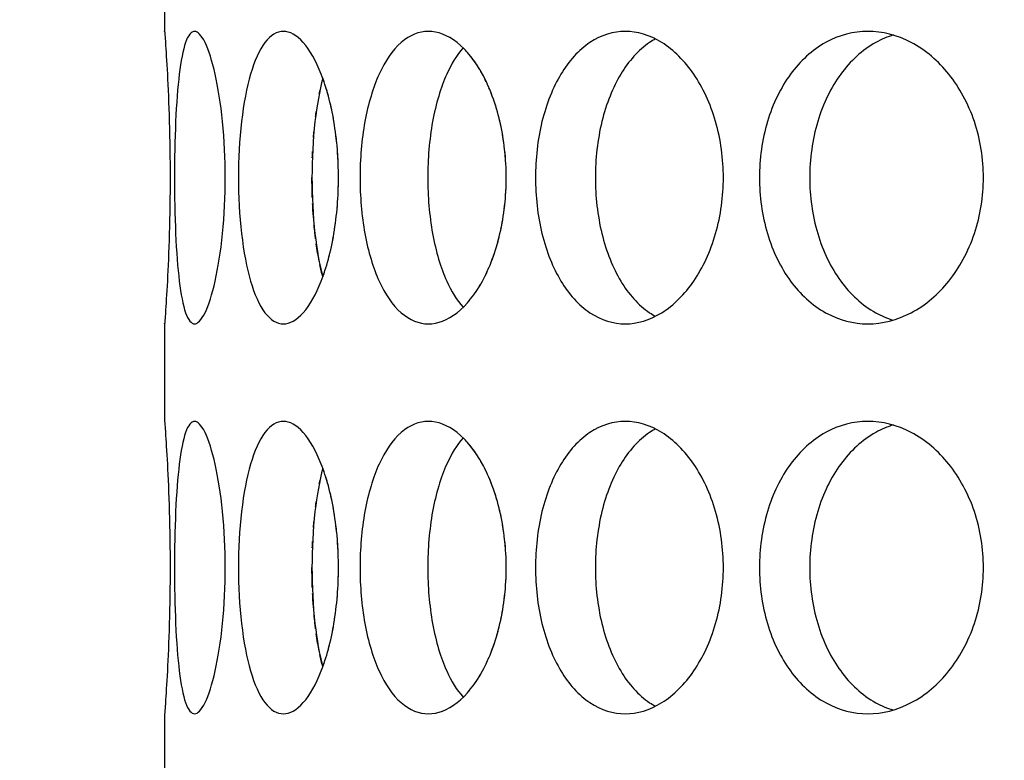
# Model space of a CAD drawing. Header units: millimetres. Extents: x 18 to 610, y -123 to 280.
# Tile 9 of 83: x 142.82 to 145.35, y 113.01 to 114.91. Entities that reach past the tile are written whole.
import ezdxf

# ---------------------------------------------------------------- set-up
doc = ezdxf.new("R2010")
doc.units = ezdxf.units.MM
doc.linetypes.add('SOLID', pattern=[0])

# ---------------------------------------------------------------- blocks, each defined once
blk = doc.blocks.new('BlockOfViews_9')
at = {"linetype": 'SOLID', "lineweight": 30}
for p, q in [((143.1947, 115.1312, 47.985), (143.1947, 114.8808, 47.9956)), ((143.1947, 114.1312, 47.985), (143.1947, 113.8808, 47.9956)), ((143.1949, 113.8808, 47.9955), (143.1947, 113.8808, 47.9956)), ((143.1947, 113.1312, 47.985), (143.1949, 113.1312, 47.985)), ((143.1947, 113.1312, 47.985), (143.1947, 112.8808, 47.9956))]:
    blk.add_line(p, q, dxfattribs=at)
for centre, radius, start, end in [((148.2447, 134.1808, 118.5), 46, 90, 270), ((148.2451, 134.1808, 118.5), 46, 90.00048, 269.99952), ((148.2447, 134.1808, 116), 42.5, 90, 270), ((148.2447, 134.1808, 80.5), 38, 90, 270), ((148.2447, 134.1808, 72.8678), 27.1, 180, 270)]:
    blk.add_arc(centre, radius, start, end, dxfattribs=at)
for points, knots in [([(143.1948, 114.8793, 47.9665), (143.1948, 114.8804, 47.9778), (143.1947, 114.8808, 47.989), (143.1947, 114.8808, 48.0471), (143.1954, 114.8714, 48.0973), (143.1981, 114.8331, 48.1897), (143.1999, 114.8043, 48.2319), (143.2034, 114.7377, 48.2985), (143.2053, 114.6956, 48.3273), (143.2079, 114.6032, 48.3656), (143.2087, 114.5529, 48.375), (143.2087, 114.4587, 48.375), (143.2079, 114.4085, 48.3656), (143.2053, 114.3161, 48.3273), (143.2034, 114.274, 48.2985), (143.1999, 114.2074, 48.2319), (143.1981, 114.1785, 48.1897), (143.1954, 114.1403, 48.0973), (143.1947, 114.1308, 48.0471), (143.1947, 114.1308, 47.9895), (143.1947, 114.1313, 47.9787), (143.1948, 114.1322, 47.9679)], [0.532153, 0.532153, 0.532153, 0.532153, 0.565253, 0.565253, 0.706567, 0.706567, 0.84788, 0.84788, 0.989193, 0.989193, 1.130507, 1.130507, 1.27182, 1.27182, 1.413133, 1.413133, 1.554447, 1.554447, 1.69576, 1.69576, 1.727434, 1.727434, 1.727434, 1.727434]), ([(143.22, 114.5058, 48.5052), (143.22, 114.5529, 48.5052), (143.221, 114.6032, 48.5146), (143.225, 114.6956, 48.5528), (143.2282, 114.7377, 48.5815), (143.2363, 114.8043, 48.6477), (143.2418, 114.8331, 48.6895), (143.2552, 114.8714, 48.781), (143.2633, 114.8808, 48.8305), (143.2796, 114.8808, 48.9233), (143.2891, 114.8714, 48.9727), (143.3077, 114.8331, 49.0632), (143.3168, 114.8043, 49.1044), (143.3318, 114.7377, 49.1693), (143.3387, 114.6956, 49.1974), (143.3479, 114.6032, 49.2347), (143.3503, 114.5529, 49.2438), (143.3503, 114.4587, 49.2438), (143.3479, 114.4085, 49.2347), (143.3387, 114.3161, 49.1974), (143.3318, 114.274, 49.1693), (143.3168, 114.2074, 49.1044), (143.3077, 114.1785, 49.0632), (143.2891, 114.1403, 48.9727), (143.2796, 114.1308, 48.9233), (143.2633, 114.1308, 48.8305), (143.2552, 114.1403, 48.781), (143.2418, 114.1785, 48.6895), (143.2363, 114.2074, 48.6477), (143.2282, 114.274, 48.5815), (143.225, 114.3161, 48.5528), (143.221, 114.4085, 48.5146), (143.22, 114.4587, 48.5052), (143.22, 114.5058, 48.5052)], [0, 0, 0, 0, 0.141313, 0.141313, 0.282627, 0.282627, 0.42394, 0.42394, 0.565253, 0.565253, 0.706567, 0.706567, 0.84788, 0.84788, 0.989193, 0.989193, 1.130507, 1.130507, 1.27182, 1.27182, 1.413133, 1.413133, 1.554447, 1.554447, 1.69576, 1.69576, 1.837073, 1.837073, 1.978386, 1.978386, 2.1197, 2.1197, 2.261013, 2.261013, 2.261013, 2.261013]), ([(143.3841, 114.5058, 49.3701), (143.3841, 114.5529, 49.3701), (143.3866, 114.6032, 49.3792), (143.3973, 114.6956, 49.416), (143.4054, 114.7377, 49.4438), (143.4249, 114.8043, 49.5075), (143.4375, 114.8331, 49.5478), (143.4667, 114.8714, 49.6355), (143.4832, 114.8808, 49.683), (143.5154, 114.8808, 49.7715), (143.5332, 114.8714, 49.8184), (143.5673, 114.8331, 49.9043), (143.5835, 114.8043, 49.9433), (143.6095, 114.7377, 50.0047), (143.6212, 114.6956, 50.0312), (143.6367, 114.6032, 50.0662), (143.6406, 114.5529, 50.0748), (143.6406, 114.4587, 50.0748), (143.6367, 114.4085, 50.0662), (143.6212, 114.3161, 50.0312), (143.6095, 114.274, 50.0047), (143.5835, 114.2074, 49.9433), (143.5673, 114.1785, 49.9043), (143.5332, 114.1403, 49.8184), (143.5154, 114.1308, 49.7715), (143.4832, 114.1308, 49.683), (143.4667, 114.1403, 49.6355), (143.4375, 114.1785, 49.5478), (143.4249, 114.2074, 49.5075), (143.4054, 114.274, 49.4438), (143.3973, 114.3161, 49.416), (143.3866, 114.4085, 49.3792), (143.3841, 114.4587, 49.3701), (143.3841, 114.5058, 49.3701)], [0, 0, 0, 0, 0.141313, 0.141313, 0.282627, 0.282627, 0.42394, 0.42394, 0.565253, 0.565253, 0.706567, 0.706567, 0.84788, 0.84788, 0.989193, 0.989193, 1.130507, 1.130507, 1.27182, 1.27182, 1.413133, 1.413133, 1.554447, 1.554447, 1.69576, 1.69576, 1.837073, 1.837073, 1.978386, 1.978386, 2.1197, 2.1197, 2.261013, 2.261013, 2.261013, 2.261013]), ([(143.6959, 114.5058, 50.1933), (143.6959, 114.5529, 50.1933), (143.6999, 114.6032, 50.2018), (143.7168, 114.6956, 50.2363), (143.7296, 114.7377, 50.2622), (143.7599, 114.8043, 50.3216), (143.7793, 114.8331, 50.359), (143.8232, 114.8714, 50.4404), (143.8477, 114.8808, 50.4842), (143.8948, 114.8808, 50.5658), (143.9206, 114.8714, 50.6089), (143.9691, 114.8331, 50.6876), (143.9917, 114.8043, 50.7232), (144.0281, 114.7377, 50.7791), (144.0441, 114.6956, 50.8032), (144.0655, 114.6032, 50.835), (144.0709, 114.5529, 50.8428), (144.0709, 114.4587, 50.8428), (144.0655, 114.4085, 50.835), (144.0441, 114.3161, 50.8032), (144.0281, 114.274, 50.7791), (143.9917, 114.2074, 50.7232), (143.9691, 114.1785, 50.6876), (143.9206, 114.1403, 50.6089), (143.8948, 114.1308, 50.5658), (143.8477, 114.1308, 50.4842), (143.8232, 114.1403, 50.4404), (143.7793, 114.1785, 50.359), (143.7599, 114.2074, 50.3216), (143.7296, 114.274, 50.2622), (143.7168, 114.3161, 50.2363), (143.6999, 114.4085, 50.2018), (143.6959, 114.4587, 50.1933), (143.6959, 114.5058, 50.1933)], [0, 0, 0, 0, 0.141313, 0.141313, 0.282627, 0.282627, 0.42394, 0.42394, 0.565253, 0.565253, 0.706567, 0.706567, 0.84788, 0.84788, 0.989193, 0.989193, 1.130507, 1.130507, 1.27182, 1.27182, 1.413133, 1.413133, 1.554447, 1.554447, 1.69576, 1.69576, 1.837073, 1.837073, 1.978386, 1.978386, 2.1197, 2.1197, 2.261013, 2.261013, 2.261013, 2.261013]), ([(144.1458, 114.5058, 50.9499), (144.1458, 114.5529, 50.9499), (144.1513, 114.6032, 50.9575), (144.1739, 114.6956, 50.9886), (144.191, 114.7377, 51.0119), (144.2311, 114.8043, 51.0651), (144.2568, 114.8331, 51.0986), (144.3142, 114.8714, 51.1711), (144.3459, 114.8808, 51.21), (144.4065, 114.8808, 51.2822), (144.4393, 114.8714, 51.3202), (144.5007, 114.8331, 51.3893), (144.5292, 114.8043, 51.4204), (144.5747, 114.7377, 51.4691), (144.5947, 114.6956, 51.49), (144.6213, 114.6032, 51.5176), (144.6279, 114.5529, 51.5244), (144.6279, 114.4587, 51.5244), (144.6213, 114.4085, 51.5176), (144.5947, 114.3161, 51.49), (144.5747, 114.274, 51.4691), (144.5292, 114.2074, 51.4204), (144.5007, 114.1785, 51.3893), (144.4393, 114.1403, 51.3202), (144.4065, 114.1308, 51.2822), (144.3459, 114.1308, 51.21), (144.3142, 114.1403, 51.1711), (144.2568, 114.1785, 51.0986), (144.2311, 114.2074, 51.0651), (144.191, 114.274, 51.0119), (144.1739, 114.3161, 50.9886), (144.1513, 114.4085, 50.9575), (144.1458, 114.4587, 50.9499), (144.1458, 114.5058, 50.9499)], [0, 0, 0, 0, 0.141313, 0.141313, 0.282627, 0.282627, 0.42394, 0.42394, 0.565253, 0.565253, 0.706567, 0.706567, 0.84788, 0.84788, 0.989193, 0.989193, 1.130507, 1.130507, 1.27182, 1.27182, 1.413133, 1.413133, 1.554447, 1.554447, 1.69576, 1.69576, 1.837073, 1.837073, 1.978386, 1.978386, 2.1197, 2.1197, 2.261013, 2.261013, 2.261013, 2.261013]), ([(144.4539, 114.8614, 51.0253), (144.4488, 114.8587, 51.0189), (144.4437, 114.8556, 51.0125), (144.4101, 114.8331, 50.9699), (144.3845, 114.8043, 50.9364), (144.3445, 114.7377, 50.8831), (144.3275, 114.6956, 50.8597), (144.3049, 114.6032, 50.8286), (144.2995, 114.5529, 50.8209), (144.2995, 114.5058, 50.8209)], [1.8125878, 1.8125878, 1.8125878, 1.8125878, 1.8371343, 1.8371343, 1.9784523, 1.9784523, 2.1197704, 2.1197704, 2.2610885, 2.2610885, 2.2610885, 2.2610885]), ([(144.7203, 114.5058, 51.6168), (144.7203, 114.5529, 51.6168), (144.7271, 114.6032, 51.6234), (144.7547, 114.6956, 51.65), (144.7756, 114.7377, 51.67), (144.8244, 114.8043, 51.7155), (144.8555, 114.8331, 51.744), (144.9245, 114.8714, 51.8054), (144.9626, 114.8808, 51.8383), (145.0347, 114.8808, 51.8988), (145.0737, 114.8714, 51.9305), (145.1461, 114.8331, 51.9879), (145.1796, 114.8043, 52.0136), (145.2329, 114.7377, 52.0537), (145.2562, 114.6956, 52.0708), (145.2872, 114.6032, 52.0934), (145.2949, 114.5529, 52.0989), (145.2949, 114.4587, 52.0989), (145.2872, 114.4085, 52.0934), (145.2562, 114.3161, 52.0708), (145.2329, 114.274, 52.0537), (145.1796, 114.2074, 52.0136), (145.1461, 114.1785, 51.9879), (145.0737, 114.1403, 51.9305), (145.0347, 114.1308, 51.8988), (144.9626, 114.1308, 51.8383), (144.9245, 114.1403, 51.8054), (144.8555, 114.1785, 51.744), (144.8244, 114.2074, 51.7155), (144.7756, 114.274, 51.67), (144.7547, 114.3161, 51.65), (144.7271, 114.4085, 51.6234), (144.7203, 114.4587, 51.6168), (144.7203, 114.5058, 51.6168)], [0, 0, 0, 0, 0.141313, 0.141313, 0.282627, 0.282627, 0.42394, 0.42394, 0.565253, 0.565253, 0.706567, 0.706567, 0.84788, 0.84788, 0.989193, 0.989193, 1.130507, 1.130507, 1.27182, 1.27182, 1.413133, 1.413133, 1.554447, 1.554447, 1.69576, 1.69576, 1.837073, 1.837073, 1.978386, 1.978386, 2.1197, 2.1197, 2.261013, 2.261013, 2.261013, 2.261013]), ([(145.0643, 114.8716, 51.6616), (145.0487, 114.8669, 51.6481), (145.0333, 114.8605, 51.6346), (144.9841, 114.8331, 51.5907), (144.9531, 114.8043, 51.5621), (144.9044, 114.7377, 51.5165), (144.8835, 114.6956, 51.4965), (144.856, 114.6032, 51.4698), (144.8493, 114.5529, 51.4632), (144.8493, 114.5058, 51.4632)], [1.77681, 1.77681, 1.77681, 1.77681, 1.8371343, 1.8371343, 1.9784523, 1.9784523, 2.1197704, 2.1197704, 2.2610885, 2.2610885, 2.2610885, 2.2610885]), ([(143.9605, 114.8384, 50.2734), (143.9443, 114.8204, 50.2429), (143.93, 114.797, 50.215), (143.9031, 114.7377, 50.162), (143.8904, 114.6956, 50.136), (143.8736, 114.6032, 50.1015), (143.8696, 114.5529, 50.093), (143.8696, 114.5058, 50.093)], [1.868086, 1.868086, 1.868086, 1.868086, 1.9784523, 1.9784523, 2.1197704, 2.1197704, 2.2610885, 2.2610885, 2.2610885, 2.2610885]), ([(143.6004, 114.7606, 49.3975), (143.592, 114.7292, 49.3696), (143.5851, 114.6909, 49.3456), (143.5751, 114.6032, 49.3106), (143.5726, 114.5529, 49.3015), (143.5726, 114.5058, 49.3015)], [1.9928205, 1.9928205, 1.9928205, 1.9928205, 2.1197704, 2.1197704, 2.2610885, 2.2610885, 2.2610885, 2.2610885]), ([(144.0195, 114.7521, 45.2341), (144.0164, 114.7587, 45.2389), (144.0132, 114.765, 45.2438), (144.0082, 114.7741, 45.2515), (144.0065, 114.7772, 45.2541), (144.0047, 114.7802, 45.2569)], [1.38760416, 1.38760416, 1.38760416, 1.38760416, 1.41313336, 1.41313336, 1.42632894, 1.42632894, 1.42632894, 1.42632894]), ([(143.6308, 114.6375, 45.9471), (143.6302, 114.6415, 45.9484), (143.6296, 114.6455, 45.9498), (143.6284, 114.6526, 45.9526), (143.6278, 114.6558, 45.9538), (143.6272, 114.659, 45.9551)], [1.25984117, 1.25984117, 1.25984117, 1.25984117, 1.27181996, 1.27181996, 1.28171845, 1.28171845, 1.28171845, 1.28171845]), ([(144.0574, 114.6375, 45.177), (144.0566, 114.6415, 45.1783), (144.0557, 114.6454, 45.1796), (144.0541, 114.6526, 45.182), (144.0533, 114.6558, 45.1832), (144.0525, 114.659, 45.1844)], [1.25982745, 1.25982745, 1.25982745, 1.25982745, 1.27181996, 1.27181996, 1.28168942, 1.28168942, 1.28168942, 1.28168942]), ([(143.5726, 114.5058, 49.3015), (143.5726, 114.4587, 49.3015), (143.5751, 114.4085, 49.3106), (143.585, 114.3211, 49.3455), (143.5919, 114.2831, 49.3693), (143.6002, 114.2518, 49.3969)], [0, 0, 0, 0, 0.1413181, 0.1413181, 0.2672628, 0.2672628, 0.2672628, 0.2672628]), ([(143.8696, 114.5058, 50.093), (143.8696, 114.4587, 50.093), (143.8736, 114.4085, 50.1015), (143.8904, 114.3161, 50.136), (143.9031, 114.274, 50.162), (143.9298, 114.215, 50.2147), (143.944, 114.1918, 50.2423), (143.96, 114.1738, 50.2724)], [0, 0, 0, 0, 0.1413181, 0.1413181, 0.2826362, 0.2826362, 0.3918286, 0.3918286, 0.3918286, 0.3918286]), ([(144.2995, 114.5058, 50.8209), (144.2995, 114.4587, 50.8209), (144.3049, 114.4085, 50.8286), (144.3275, 114.3161, 50.8597), (144.3445, 114.274, 50.8831), (144.3845, 114.2074, 50.9364), (144.4101, 114.1785, 50.9699), (144.4435, 114.1562, 51.0123), (144.4484, 114.1533, 51.0184), (144.4533, 114.1506, 51.0246)], [0, 0, 0, 0, 0.1413181, 0.1413181, 0.2826362, 0.2826362, 0.4239542, 0.4239542, 0.4475238, 0.4475238, 0.4475238, 0.4475238]), ([(144.8493, 114.5058, 51.4632), (144.8493, 114.4587, 51.4632), (144.856, 114.4085, 51.4698), (144.8835, 114.3161, 51.4965), (144.9044, 114.274, 51.5165), (144.9531, 114.2074, 51.5621), (144.9841, 114.1785, 51.5907), (145.0328, 114.1515, 51.6341), (145.0476, 114.1452, 51.6471), (145.0626, 114.1406, 51.6601)], [0, 0, 0, 0, 0.1413181, 0.1413181, 0.2826362, 0.2826362, 0.4239542, 0.4239542, 0.4820886, 0.4820886, 0.4820886, 0.4820886]), ([(143.582, 114.3489, 46.6654), (143.5814, 114.3533, 46.6673), (143.5809, 114.3578, 46.6692), (143.5795, 114.3701, 46.6741), (143.5787, 114.3779, 46.677), (143.5779, 114.3859, 46.6795)], [2.10599945, 2.10599945, 2.10599945, 2.10599945, 2.1197704, 2.1197704, 2.14350981, 2.14350981, 2.14350981, 2.14350981]), ([(143.1947, 113.8808, 47.9956), (143.1947, 113.8808, 47.997), (143.1947, 113.8808, 47.9985), (143.1947, 113.8808, 48.0471), (143.1954, 113.8714, 48.0973), (143.1981, 113.8331, 48.1897), (143.1999, 113.8043, 48.2319), (143.2034, 113.7377, 48.2985), (143.2053, 113.6956, 48.3273), (143.2079, 113.6032, 48.3656), (143.2087, 113.5529, 48.375), (143.2087, 113.4587, 48.375), (143.2079, 113.4085, 48.3656), (143.2053, 113.3161, 48.3273), (143.2034, 113.274, 48.2985), (143.1999, 113.2074, 48.2319), (143.1981, 113.1785, 48.1897), (143.1954, 113.1403, 48.0973), (143.1947, 113.1308, 48.0471), (143.1947, 113.1308, 47.995), (143.1947, 113.1309, 47.9901), (143.1947, 113.1311, 47.985)], [0.560801, 0.560801, 0.560801, 0.560801, 0.565253, 0.565253, 0.706567, 0.706567, 0.84788, 0.84788, 0.989193, 0.989193, 1.130507, 1.130507, 1.27182, 1.27182, 1.413133, 1.413133, 1.554447, 1.554447, 1.69576, 1.69576, 1.710651, 1.710651, 1.710651, 1.710651]), ([(143.22, 113.5058, 48.5052), (143.22, 113.5529, 48.5052), (143.221, 113.6032, 48.5146), (143.225, 113.6956, 48.5528), (143.2282, 113.7377, 48.5815), (143.2363, 113.8043, 48.6477), (143.2418, 113.8331, 48.6895), (143.2552, 113.8714, 48.781), (143.2633, 113.8808, 48.8305), (143.2796, 113.8808, 48.9233), (143.2891, 113.8714, 48.9727), (143.3077, 113.8331, 49.0632), (143.3168, 113.8043, 49.1044), (143.3318, 113.7377, 49.1693), (143.3387, 113.6956, 49.1974), (143.3479, 113.6032, 49.2347), (143.3503, 113.5529, 49.2438), (143.3503, 113.4587, 49.2438), (143.3479, 113.4085, 49.2347), (143.3387, 113.3161, 49.1974), (143.3318, 113.274, 49.1693), (143.3168, 113.2074, 49.1044), (143.3077, 113.1785, 49.0632), (143.2891, 113.1403, 48.9727), (143.2796, 113.1308, 48.9233), (143.2633, 113.1308, 48.8305), (143.2552, 113.1403, 48.781), (143.2418, 113.1785, 48.6895), (143.2363, 113.2074, 48.6477), (143.2282, 113.274, 48.5815), (143.225, 113.3161, 48.5528), (143.221, 113.4085, 48.5146), (143.22, 113.4587, 48.5052), (143.22, 113.5058, 48.5052)], [0, 0, 0, 0, 0.141313, 0.141313, 0.282627, 0.282627, 0.42394, 0.42394, 0.565253, 0.565253, 0.706567, 0.706567, 0.84788, 0.84788, 0.989193, 0.989193, 1.130507, 1.130507, 1.27182, 1.27182, 1.413133, 1.413133, 1.554447, 1.554447, 1.69576, 1.69576, 1.837073, 1.837073, 1.978386, 1.978386, 2.1197, 2.1197, 2.261013, 2.261013, 2.261013, 2.261013]), ([(143.3841, 113.5058, 49.3701), (143.3841, 113.5529, 49.3701), (143.3866, 113.6032, 49.3792), (143.3973, 113.6956, 49.416), (143.4054, 113.7377, 49.4438), (143.4249, 113.8043, 49.5075), (143.4375, 113.8331, 49.5478), (143.4667, 113.8714, 49.6355), (143.4832, 113.8808, 49.683), (143.5154, 113.8808, 49.7715), (143.5332, 113.8714, 49.8184), (143.5673, 113.8331, 49.9043), (143.5835, 113.8043, 49.9433), (143.6095, 113.7377, 50.0047), (143.6212, 113.6956, 50.0312), (143.6367, 113.6032, 50.0662), (143.6406, 113.5529, 50.0748), (143.6406, 113.4587, 50.0748), (143.6367, 113.4085, 50.0662), (143.6212, 113.3161, 50.0312), (143.6095, 113.274, 50.0047), (143.5835, 113.2074, 49.9433), (143.5673, 113.1785, 49.9043), (143.5332, 113.1403, 49.8184), (143.5154, 113.1308, 49.7715), (143.4832, 113.1308, 49.683), (143.4667, 113.1403, 49.6355), (143.4375, 113.1785, 49.5478), (143.4249, 113.2074, 49.5075), (143.4054, 113.274, 49.4438), (143.3973, 113.3161, 49.416), (143.3866, 113.4085, 49.3792), (143.3841, 113.4587, 49.3701), (143.3841, 113.5058, 49.3701)], [0, 0, 0, 0, 0.141313, 0.141313, 0.282627, 0.282627, 0.42394, 0.42394, 0.565253, 0.565253, 0.706567, 0.706567, 0.84788, 0.84788, 0.989193, 0.989193, 1.130507, 1.130507, 1.27182, 1.27182, 1.413133, 1.413133, 1.554447, 1.554447, 1.69576, 1.69576, 1.837073, 1.837073, 1.978386, 1.978386, 2.1197, 2.1197, 2.261013, 2.261013, 2.261013, 2.261013]), ([(143.6959, 113.5058, 50.1933), (143.6959, 113.5529, 50.1933), (143.6999, 113.6032, 50.2018), (143.7168, 113.6956, 50.2363), (143.7296, 113.7377, 50.2622), (143.7599, 113.8043, 50.3216), (143.7793, 113.8331, 50.359), (143.8232, 113.8714, 50.4404), (143.8477, 113.8808, 50.4842), (143.8948, 113.8808, 50.5658), (143.9206, 113.8714, 50.6089), (143.9691, 113.8331, 50.6876), (143.9917, 113.8043, 50.7232), (144.0281, 113.7377, 50.7791), (144.0441, 113.6956, 50.8032), (144.0655, 113.6032, 50.835), (144.0709, 113.5529, 50.8428), (144.0709, 113.4587, 50.8428), (144.0655, 113.4085, 50.835), (144.0441, 113.3161, 50.8032), (144.0281, 113.274, 50.7791), (143.9917, 113.2074, 50.7232), (143.9691, 113.1785, 50.6876), (143.9206, 113.1403, 50.6089), (143.8948, 113.1308, 50.5658), (143.8477, 113.1308, 50.4842), (143.8232, 113.1403, 50.4404), (143.7793, 113.1785, 50.359), (143.7599, 113.2074, 50.3216), (143.7296, 113.274, 50.2622), (143.7168, 113.3161, 50.2363), (143.6999, 113.4085, 50.2018), (143.6959, 113.4587, 50.1933), (143.6959, 113.5058, 50.1933)], [0, 0, 0, 0, 0.141313, 0.141313, 0.282627, 0.282627, 0.42394, 0.42394, 0.565253, 0.565253, 0.706567, 0.706567, 0.84788, 0.84788, 0.989193, 0.989193, 1.130507, 1.130507, 1.27182, 1.27182, 1.413133, 1.413133, 1.554447, 1.554447, 1.69576, 1.69576, 1.837073, 1.837073, 1.978386, 1.978386, 2.1197, 2.1197, 2.261013, 2.261013, 2.261013, 2.261013]), ([(144.1458, 113.5058, 50.9499), (144.1458, 113.5529, 50.9499), (144.1513, 113.6032, 50.9575), (144.1739, 113.6956, 50.9886), (144.191, 113.7377, 51.0119), (144.2311, 113.8043, 51.0651), (144.2568, 113.8331, 51.0986), (144.3142, 113.8714, 51.1711), (144.3459, 113.8808, 51.21), (144.4065, 113.8808, 51.2822), (144.4393, 113.8714, 51.3202), (144.5007, 113.8331, 51.3893), (144.5292, 113.8043, 51.4204), (144.5747, 113.7377, 51.4691), (144.5947, 113.6956, 51.49), (144.6213, 113.6032, 51.5176), (144.6279, 113.5529, 51.5244), (144.6279, 113.4587, 51.5244), (144.6213, 113.4085, 51.5176), (144.5947, 113.3161, 51.49), (144.5747, 113.274, 51.4691), (144.5292, 113.2074, 51.4204), (144.5007, 113.1785, 51.3893), (144.4393, 113.1403, 51.3202), (144.4065, 113.1308, 51.2822), (144.3459, 113.1308, 51.21), (144.3142, 113.1403, 51.1711), (144.2568, 113.1785, 51.0986), (144.2311, 113.2074, 51.0651), (144.191, 113.274, 51.0119), (144.1739, 113.3161, 50.9886), (144.1513, 113.4085, 50.9575), (144.1458, 113.4587, 50.9499), (144.1458, 113.5058, 50.9499)], [0, 0, 0, 0, 0.141313, 0.141313, 0.282627, 0.282627, 0.42394, 0.42394, 0.565253, 0.565253, 0.706567, 0.706567, 0.84788, 0.84788, 0.989193, 0.989193, 1.130507, 1.130507, 1.27182, 1.27182, 1.413133, 1.413133, 1.554447, 1.554447, 1.69576, 1.69576, 1.837073, 1.837073, 1.978386, 1.978386, 2.1197, 2.1197, 2.261013, 2.261013, 2.261013, 2.261013]), ([(144.7203, 113.5058, 51.6168), (144.7203, 113.5529, 51.6168), (144.7271, 113.6032, 51.6234), (144.7547, 113.6956, 51.65), (144.7756, 113.7377, 51.67), (144.8244, 113.8043, 51.7155), (144.8555, 113.8331, 51.744), (144.9245, 113.8714, 51.8054), (144.9626, 113.8808, 51.8383), (145.0347, 113.8808, 51.8988), (145.0737, 113.8714, 51.9305), (145.1461, 113.8331, 51.9879), (145.1796, 113.8043, 52.0136), (145.2329, 113.7377, 52.0537), (145.2562, 113.6956, 52.0708), (145.2872, 113.6032, 52.0934), (145.2949, 113.5529, 52.0989), (145.2949, 113.4587, 52.0989), (145.2872, 113.4085, 52.0934), (145.2562, 113.3161, 52.0708), (145.2329, 113.274, 52.0537), (145.1796, 113.2074, 52.0136), (145.1461, 113.1785, 51.9879), (145.0737, 113.1403, 51.9305), (145.0347, 113.1308, 51.8988), (144.9626, 113.1308, 51.8383), (144.9245, 113.1403, 51.8054), (144.8555, 113.1785, 51.744), (144.8244, 113.2074, 51.7155), (144.7756, 113.274, 51.67), (144.7547, 113.3161, 51.65), (144.7271, 113.4085, 51.6234), (144.7203, 113.4587, 51.6168), (144.7203, 113.5058, 51.6168)], [0, 0, 0, 0, 0.141313, 0.141313, 0.282627, 0.282627, 0.42394, 0.42394, 0.565253, 0.565253, 0.706567, 0.706567, 0.84788, 0.84788, 0.989193, 0.989193, 1.130507, 1.130507, 1.27182, 1.27182, 1.413133, 1.413133, 1.554447, 1.554447, 1.69576, 1.69576, 1.837073, 1.837073, 1.978386, 1.978386, 2.1197, 2.1197, 2.261013, 2.261013, 2.261013, 2.261013]), ([(144.4539, 113.8614, 51.0253), (144.4488, 113.8587, 51.0189), (144.4437, 113.8556, 51.0125), (144.4101, 113.8331, 50.9699), (144.3845, 113.8043, 50.9364), (144.3445, 113.7377, 50.8831), (144.3275, 113.6956, 50.8597), (144.3049, 113.6032, 50.8286), (144.2995, 113.5529, 50.8209), (144.2995, 113.5058, 50.8209)], [1.8125878, 1.8125878, 1.8125878, 1.8125878, 1.8371343, 1.8371343, 1.9784523, 1.9784523, 2.1197704, 2.1197704, 2.2610885, 2.2610885, 2.2610885, 2.2610885]), ([(145.0643, 113.8716, 51.6616), (145.0487, 113.8669, 51.6481), (145.0333, 113.8605, 51.6346), (144.9841, 113.8331, 51.5907), (144.9531, 113.8043, 51.5621), (144.9044, 113.7377, 51.5165), (144.8835, 113.6956, 51.4965), (144.856, 113.6032, 51.4698), (144.8493, 113.5529, 51.4632), (144.8493, 113.5058, 51.4632)], [1.77681, 1.77681, 1.77681, 1.77681, 1.8371343, 1.8371343, 1.9784523, 1.9784523, 2.1197704, 2.1197704, 2.2610885, 2.2610885, 2.2610885, 2.2610885]), ([(143.9605, 113.8384, 50.2734), (143.9443, 113.8204, 50.2429), (143.93, 113.797, 50.215), (143.9031, 113.7377, 50.162), (143.8904, 113.6956, 50.136), (143.8736, 113.6032, 50.1015), (143.8696, 113.5529, 50.093), (143.8696, 113.5058, 50.093)], [1.868086, 1.868086, 1.868086, 1.868086, 1.9784523, 1.9784523, 2.1197704, 2.1197704, 2.2610885, 2.2610885, 2.2610885, 2.2610885]), ([(144.0195, 113.7521, 45.2341), (144.0164, 113.7587, 45.2389), (144.0132, 113.765, 45.2438), (144.0082, 113.7741, 45.2515), (144.0065, 113.7772, 45.2541), (144.0047, 113.7802, 45.2569)], [1.38760416, 1.38760416, 1.38760416, 1.38760416, 1.41313336, 1.41313336, 1.42632894, 1.42632894, 1.42632894, 1.42632894]), ([(143.6004, 113.7606, 49.3975), (143.592, 113.7292, 49.3696), (143.5851, 113.6909, 49.3456), (143.5751, 113.6032, 49.3106), (143.5726, 113.5529, 49.3015), (143.5726, 113.5058, 49.3015)], [1.9928205, 1.9928205, 1.9928205, 1.9928205, 2.1197704, 2.1197704, 2.2610885, 2.2610885, 2.2610885, 2.2610885]), ([(143.6308, 113.6375, 45.9471), (143.6302, 113.6415, 45.9484), (143.6296, 113.6455, 45.9498), (143.6284, 113.6526, 45.9526), (143.6278, 113.6558, 45.9538), (143.6272, 113.659, 45.9551)], [1.25984117, 1.25984117, 1.25984117, 1.25984117, 1.27181996, 1.27181996, 1.28171845, 1.28171845, 1.28171845, 1.28171845]), ([(144.0574, 113.6375, 45.177), (144.0566, 113.6415, 45.1783), (144.0557, 113.6454, 45.1796), (144.0541, 113.6526, 45.182), (144.0533, 113.6558, 45.1832), (144.0525, 113.659, 45.1844)], [1.25982745, 1.25982745, 1.25982745, 1.25982745, 1.27181996, 1.27181996, 1.28168942, 1.28168942, 1.28168942, 1.28168942]), ([(143.5726, 113.5058, 49.3015), (143.5726, 113.4587, 49.3015), (143.5751, 113.4085, 49.3106), (143.585, 113.3211, 49.3455), (143.5919, 113.2831, 49.3693), (143.6002, 113.2518, 49.3969)], [0, 0, 0, 0, 0.1413181, 0.1413181, 0.2672628, 0.2672628, 0.2672628, 0.2672628]), ([(143.8696, 113.5058, 50.093), (143.8696, 113.4587, 50.093), (143.8736, 113.4085, 50.1015), (143.8904, 113.3161, 50.136), (143.9031, 113.274, 50.162), (143.9298, 113.215, 50.2147), (143.944, 113.1918, 50.2423), (143.96, 113.1738, 50.2724)], [0, 0, 0, 0, 0.1413181, 0.1413181, 0.2826362, 0.2826362, 0.3918286, 0.3918286, 0.3918286, 0.3918286]), ([(144.2995, 113.5058, 50.8209), (144.2995, 113.4587, 50.8209), (144.3049, 113.4085, 50.8286), (144.3275, 113.3161, 50.8597), (144.3445, 113.274, 50.8831), (144.3845, 113.2074, 50.9364), (144.4101, 113.1785, 50.9699), (144.4435, 113.1562, 51.0123), (144.4484, 113.1533, 51.0184), (144.4533, 113.1506, 51.0246)], [0, 0, 0, 0, 0.1413181, 0.1413181, 0.2826362, 0.2826362, 0.4239542, 0.4239542, 0.4475238, 0.4475238, 0.4475238, 0.4475238]), ([(144.8493, 113.5058, 51.4632), (144.8493, 113.4587, 51.4632), (144.856, 113.4085, 51.4698), (144.8835, 113.3161, 51.4965), (144.9044, 113.274, 51.5165), (144.9531, 113.2074, 51.5621), (144.9841, 113.1785, 51.5907), (145.0328, 113.1515, 51.6341), (145.0476, 113.1452, 51.6471), (145.0626, 113.1406, 51.6601)], [0, 0, 0, 0, 0.1413181, 0.1413181, 0.2826362, 0.2826362, 0.4239542, 0.4239542, 0.4820886, 0.4820886, 0.4820886, 0.4820886]), ([(143.582, 113.3489, 46.6654), (143.5814, 113.3533, 46.6673), (143.5809, 113.3578, 46.6692), (143.5795, 113.3701, 46.6741), (143.5787, 113.3779, 46.677), (143.5779, 113.3859, 46.6795)], [2.10599945, 2.10599945, 2.10599945, 2.10599945, 2.1197704, 2.1197704, 2.14350981, 2.14350981, 2.14350981, 2.14350981])]:
    blk.add_open_spline(points, degree=3, knots=knots, dxfattribs=at)
for points in [[(143.9722, 114.826, 45.3079), (143.9683, 114.8304, 45.3139), (143.9644, 114.8345, 45.3201), (143.9605, 114.8384, 45.3265)], [(143.9999, 114.7882, 45.2643), (143.993, 114.7994, 45.2751), (143.9855, 114.8099, 45.2867), (143.9777, 114.8194, 45.299)], [(143.6034, 114.7522, 46.0098), (143.6025, 114.7549, 46.012), (143.6015, 114.7575, 46.0142), (143.6006, 114.7601, 46.0164)], [(143.6138, 114.7184, 45.9857), (143.6121, 114.7246, 45.9897), (143.6104, 114.7306, 45.9937), (143.6085, 114.7365, 45.9979)], [(144.0339, 114.7184, 45.2122), (144.0316, 114.7246, 45.2157), (144.0292, 114.7306, 45.2194), (144.0266, 114.7365, 45.2233)], [(143.5912, 114.7205, 46.6335), (143.5918, 114.7233, 46.6316), (143.5923, 114.7262, 46.6296), (143.5929, 114.729, 46.6276)], [(143.6232, 114.6796, 45.9643), (143.6218, 114.6863, 45.9675), (143.6203, 114.693, 45.9709), (143.6187, 114.6994, 45.9745)], [(144.0469, 114.6796, 45.1927), (144.045, 114.6863, 45.1956), (144.0429, 114.6929, 45.1987), (144.0407, 114.6994, 45.202)], [(143.582, 114.6628, 46.6654), (143.5825, 114.667, 46.6635), (143.5831, 114.6712, 46.6615), (143.5837, 114.6754, 46.6595)], [(143.5765, 114.6088, 46.6847), (143.5769, 114.6145, 46.6831), (143.5774, 114.6202, 46.6814), (143.5779, 114.6258, 46.6795)], [(143.6363, 114.5939, 45.9348), (143.6356, 114.6013, 45.9364), (143.6348, 114.6086, 45.9382), (143.6339, 114.6158, 45.9403)], [(144.0649, 114.5939, 45.1659), (144.064, 114.6013, 45.1674), (144.0628, 114.6086, 45.1691), (144.0616, 114.6158, 45.1709)], [(143.5735, 114.5567, 46.6952), (143.5737, 114.5619, 46.6945), (143.5739, 114.5672, 46.6937), (143.5742, 114.5724, 46.6928)], [(143.6396, 114.5497, 45.9275), (143.6392, 114.557, 45.9283), (143.6388, 114.5644, 45.9293), (143.6382, 114.5718, 45.9305)], [(144.0694, 114.5497, 45.1594), (144.0689, 114.557, 45.1601), (144.0683, 114.5644, 45.161), (144.0676, 114.5718, 45.1621)], [(143.5735, 114.455, 46.6952), (143.5729, 114.4721, 46.6975), (143.5726, 114.4892, 46.6986), (143.5726, 114.5058, 46.6986)], [(143.6406, 114.5058, 45.9252), (143.6406, 114.5131, 45.9252), (143.6405, 114.5204, 45.9254), (143.6404, 114.5277, 45.9258)], [(144.0709, 114.5058, 45.1572), (144.0709, 114.5131, 45.1572), (144.0707, 114.5204, 45.1574), (144.0705, 114.5277, 45.1578)], [(143.6396, 114.462, 45.9275), (143.6399, 114.4693, 45.9268), (143.6402, 114.4767, 45.9262), (143.6404, 114.4839, 45.9258)], [(144.0694, 114.462, 45.1594), (144.0699, 114.4693, 45.1586), (144.0703, 114.4767, 45.1581), (144.0705, 114.484, 45.1578)], [(143.5765, 114.4029, 46.6847), (143.5756, 114.4149, 46.688), (143.5748, 114.4271, 46.6907), (143.5742, 114.4393, 46.6928)], [(143.6363, 114.4178, 45.9348), (143.637, 114.4251, 45.9332), (143.6377, 114.4325, 45.9318), (143.6382, 114.4399, 45.9305)], [(144.0649, 114.4178, 45.1659), (144.0659, 114.4251, 45.1645), (144.0668, 114.4325, 45.1632), (144.0676, 114.4399, 45.1621)], [(143.6308, 114.3741, 45.9471), (143.6319, 114.3813, 45.9446), (143.6329, 114.3886, 45.9423), (143.6339, 114.3959, 45.9403)], [(144.0574, 114.3741, 45.177), (144.0589, 114.3813, 45.1748), (144.0603, 114.3886, 45.1728), (144.0616, 114.3959, 45.1709)], [(143.6232, 114.3321, 45.9643), (143.6246, 114.3388, 45.961), (143.626, 114.3457, 45.958), (143.6272, 114.3527, 45.9551)], [(144.0469, 114.3321, 45.1927), (144.0489, 114.3389, 45.1897), (144.0508, 114.3457, 45.187), (144.0525, 114.3527, 45.1844)], [(143.5912, 114.2912, 46.6335), (143.5884, 114.3055, 46.6431), (143.5859, 114.3206, 46.6518), (143.5837, 114.3363, 46.6595)], [(143.6138, 114.2933, 45.9857), (143.6155, 114.2994, 45.9818), (143.6171, 114.3058, 45.9781), (143.6187, 114.3122, 45.9745)], [(144.0339, 114.2933, 45.2122), (144.0363, 114.2995, 45.2086), (144.0386, 114.3058, 45.2052), (144.0407, 114.3123, 45.202)], [(143.6002, 114.2518, 46.6031), (143.5977, 114.2615, 46.6117), (143.5952, 114.2718, 46.6199), (143.5929, 114.2827, 46.6276)], [(143.6034, 114.2595, 46.0098), (143.6052, 114.2646, 46.0058), (143.6069, 114.2698, 46.0018), (143.6085, 114.2752, 45.9979)], [(144.0195, 114.2595, 45.2341), (144.022, 114.2646, 45.2304), (144.0243, 114.2698, 45.2268), (144.0266, 114.2752, 45.2233)], [(143.9999, 114.2235, 45.2643), (144.0015, 114.2261, 45.2618), (144.0031, 114.2288, 45.2593), (144.0047, 114.2315, 45.2569)], [(143.9722, 114.1856, 45.3079), (143.974, 114.1878, 45.3049), (143.9759, 114.19, 45.3019), (143.9777, 114.1923, 45.299)], [(143.9722, 113.826, 45.3079), (143.9683, 113.8304, 45.3139), (143.9644, 113.8345, 45.3201), (143.9605, 113.8384, 45.3265)], [(143.9999, 113.7882, 45.2643), (143.993, 113.7994, 45.2751), (143.9855, 113.8099, 45.2867), (143.9777, 113.8194, 45.299)], [(143.6034, 113.7522, 46.0098), (143.6025, 113.7549, 46.012), (143.6015, 113.7575, 46.0142), (143.6006, 113.7601, 46.0164)], [(143.5912, 113.7205, 46.6335), (143.5918, 113.7233, 46.6316), (143.5923, 113.7262, 46.6296), (143.5929, 113.729, 46.6276)], [(143.6138, 113.7184, 45.9857), (143.6121, 113.7246, 45.9897), (143.6104, 113.7306, 45.9937), (143.6085, 113.7365, 45.9979)], [(144.0339, 113.7184, 45.2122), (144.0316, 113.7246, 45.2157), (144.0292, 113.7306, 45.2194), (144.0266, 113.7365, 45.2233)], [(143.6232, 113.6796, 45.9643), (143.6218, 113.6863, 45.9675), (143.6203, 113.693, 45.9709), (143.6187, 113.6994, 45.9745)], [(144.0469, 113.6796, 45.1927), (144.045, 113.6863, 45.1956), (144.0429, 113.6929, 45.1987), (144.0407, 113.6994, 45.202)], [(143.582, 113.6628, 46.6654), (143.5825, 113.667, 46.6635), (143.5831, 113.6712, 46.6615), (143.5837, 113.6754, 46.6595)], [(143.5765, 113.6088, 46.6847), (143.5769, 113.6145, 46.6831), (143.5774, 113.6202, 46.6814), (143.5779, 113.6258, 46.6795)], [(143.6363, 113.5939, 45.9348), (143.6356, 113.6013, 45.9364), (143.6348, 113.6086, 45.9382), (143.6339, 113.6158, 45.9403)], [(144.0649, 113.5939, 45.1659), (144.064, 113.6013, 45.1674), (144.0628, 113.6086, 45.1691), (144.0616, 113.6158, 45.1709)], [(143.5735, 113.5567, 46.6952), (143.5737, 113.5619, 46.6945), (143.5739, 113.5672, 46.6937), (143.5742, 113.5724, 46.6928)], [(143.6396, 113.5497, 45.9275), (143.6392, 113.557, 45.9283), (143.6388, 113.5644, 45.9293), (143.6382, 113.5718, 45.9305)], [(144.0694, 113.5497, 45.1594), (144.0689, 113.557, 45.1601), (144.0683, 113.5644, 45.161), (144.0676, 113.5718, 45.1621)], [(143.6406, 113.5058, 45.9252), (143.6406, 113.5131, 45.9252), (143.6405, 113.5204, 45.9254), (143.6404, 113.5277, 45.9258)], [(144.0709, 113.5058, 45.1572), (144.0709, 113.5131, 45.1572), (144.0707, 113.5204, 45.1574), (144.0705, 113.5277, 45.1578)], [(143.5735, 113.455, 46.6952), (143.5729, 113.4721, 46.6975), (143.5726, 113.4892, 46.6986), (143.5726, 113.5058, 46.6986)], [(143.6396, 113.462, 45.9275), (143.6399, 113.4693, 45.9268), (143.6402, 113.4767, 45.9262), (143.6404, 113.4839, 45.9258)], [(144.0694, 113.462, 45.1594), (144.0699, 113.4693, 45.1586), (144.0703, 113.4767, 45.1581), (144.0705, 113.484, 45.1578)], [(143.5765, 113.4029, 46.6847), (143.5756, 113.4149, 46.688), (143.5748, 113.4271, 46.6907), (143.5742, 113.4393, 46.6928)], [(143.6363, 113.4178, 45.9348), (143.637, 113.4251, 45.9332), (143.6377, 113.4325, 45.9318), (143.6382, 113.4399, 45.9305)], [(144.0649, 113.4178, 45.1659), (144.0659, 113.4251, 45.1645), (144.0668, 113.4325, 45.1632), (144.0676, 113.4399, 45.1621)], [(143.6308, 113.3741, 45.9471), (143.6319, 113.3813, 45.9446), (143.6329, 113.3886, 45.9423), (143.6339, 113.3959, 45.9403)], [(144.0574, 113.3741, 45.177), (144.0589, 113.3813, 45.1748), (144.0603, 113.3886, 45.1728), (144.0616, 113.3959, 45.1709)], [(143.6232, 113.3321, 45.9643), (143.6246, 113.3388, 45.961), (143.626, 113.3457, 45.958), (143.6272, 113.3527, 45.9551)], [(144.0469, 113.3321, 45.1927), (144.0489, 113.3389, 45.1897), (144.0508, 113.3457, 45.187), (144.0525, 113.3527, 45.1844)], [(143.5912, 113.2912, 46.6335), (143.5884, 113.3055, 46.6431), (143.5859, 113.3206, 46.6518), (143.5837, 113.3363, 46.6595)], [(143.6138, 113.2933, 45.9857), (143.6155, 113.2994, 45.9818), (143.6171, 113.3058, 45.9781), (143.6187, 113.3122, 45.9745)], [(144.0339, 113.2933, 45.2122), (144.0363, 113.2995, 45.2086), (144.0386, 113.3058, 45.2052), (144.0407, 113.3123, 45.202)], [(143.6002, 113.2518, 46.6031), (143.5977, 113.2615, 46.6117), (143.5952, 113.2718, 46.6199), (143.5929, 113.2827, 46.6276)], [(143.6034, 113.2595, 46.0098), (143.6052, 113.2646, 46.0058), (143.6069, 113.2698, 46.0018), (143.6085, 113.2752, 45.9979)], [(144.0195, 113.2595, 45.2341), (144.022, 113.2646, 45.2304), (144.0243, 113.2698, 45.2268), (144.0266, 113.2752, 45.2233)], [(143.9999, 113.2235, 45.2643), (144.0015, 113.2261, 45.2618), (144.0031, 113.2288, 45.2593), (144.0047, 113.2315, 45.2569)], [(143.9722, 113.1856, 45.3079), (143.974, 113.1878, 45.3049), (143.9759, 113.19, 45.3019), (143.9777, 113.1923, 45.299)]]:
    blk.add_open_spline(points, degree=3, dxfattribs=at)

msp = doc.modelspace()

# ---------------------------------------------------------------- block references
msp.add_blockref('BlockOfViews_9', (0, 0))

doc.saveas('drawing.dxf')
